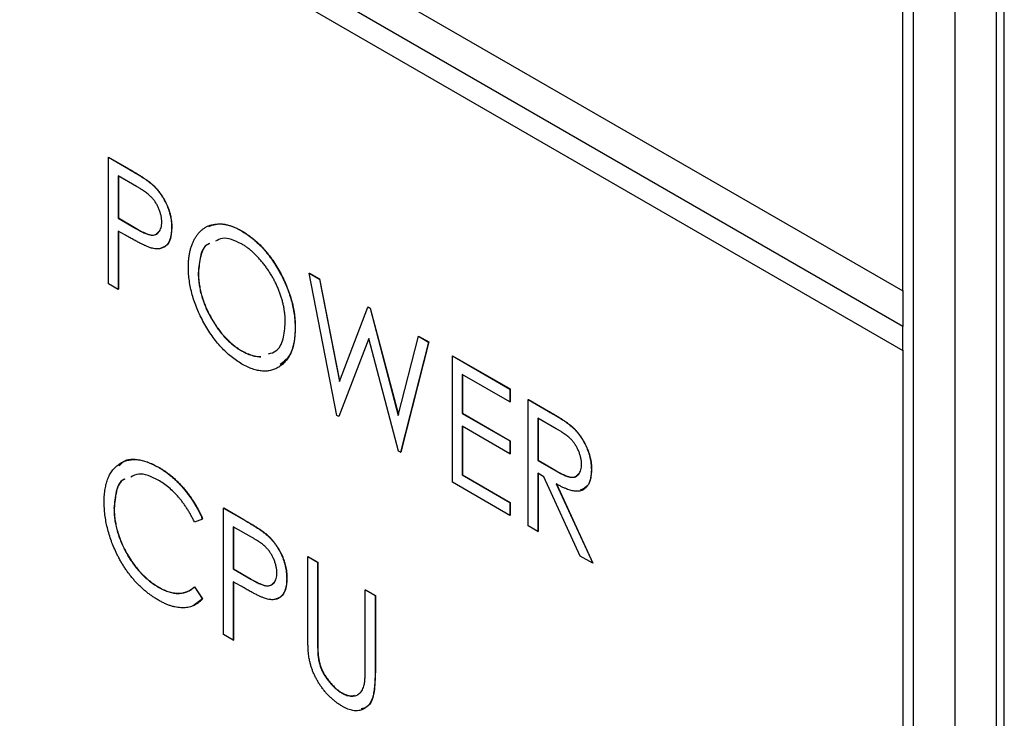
# Model space of a CAD drawing. Header units: millimetres. Extents: x 0 to 420, y 0 to 297.
# Tile 40 of 57: x 332.77 to 341.18, y 227.56 to 233.53. Entities that reach past the tile are written whole.
import ezdxf

# ---------------------------------------------------------------- set-up
doc = ezdxf.new("R2010")
doc.units = ezdxf.units.MM

msp = doc.modelspace()

# ---------------------------------------------------------------- linework, layer by layer
at = {"color": 7, "linetype": 'Continuous', "lineweight": 25}
for p, q in [((341.1099, 241.4728), (341.1099, 218.4443)), ((341.1793, 218.8125), (341.1793, 241.5144)), ((340.7564, 241.2687), (340.7564, 218.2402)), ((340.4028, 191.9046), (340.4028, 240.2438)), ((340.3127, 231.2098), (340.3127, 240.1918)), ((327.019, 238.8841), (340.3127, 231.2098)), ((340.3127, 230.9036), (327.019, 238.5779)), ((340.3144, 230.9046), (327.0208, 238.5789)), ((327.019, 238.3737), (340.3127, 230.6995)), ((333.5261, 232.3497), (333.5279, 232.3507)), ((333.5261, 232.3497), (333.6982, 232.2504)), ((333.5261, 231.2694), (333.5261, 232.3497)), ((333.5279, 232.3507), (333.6999, 232.2514)), ((333.6982, 232.2504), (333.6999, 232.2514)), ((333.766, 232.1004), (333.6101, 232.1904)), ((333.6101, 232.1904), (333.6101, 231.8303)), ((333.6119, 232.1894), (333.6119, 231.8314)), ((333.8979, 232.1188), (333.8997, 232.1198)), ((333.6101, 231.8303), (333.6119, 231.8314)), ((333.6101, 231.8303), (333.7594, 231.7417)), ((333.6119, 231.8314), (333.7612, 231.7428)), ((333.6721, 231.6837), (333.6101, 231.7195)), ((333.6101, 231.7195), (333.6101, 231.221)), ((333.6119, 231.7185), (333.6119, 231.222)), ((333.7594, 231.7417), (333.7612, 231.7428)), ((334.0658, 231.7484), (334.0676, 231.7494)), ((334.6598, 231.7229), (334.6616, 231.7239)), ((334.2937, 231.3621), (334.2955, 231.3631)), ((335.2411, 231.3596), (335.2429, 231.3606)), ((335.2411, 231.3596), (335.3284, 231.3092)), ((335.4785, 230.1423), (335.2411, 231.3596)), ((335.2429, 231.3606), (335.3302, 231.3102)), ((335.3284, 231.3092), (335.3302, 231.3102)), ((335.3284, 231.3092), (335.499, 230.4352)), ((335.3302, 231.3102), (335.5003, 230.4386)), ((333.6101, 231.221), (333.5261, 231.2694)), ((333.6101, 231.221), (333.6119, 231.222)), ((340.3127, 231.2098), (340.3144, 231.2109)), ((340.3144, 230.9046), (340.3144, 231.2109)), ((335.499, 230.4352), (335.7431, 231.0698)), ((335.7431, 231.0698), (335.7449, 231.0708)), ((335.7431, 231.0698), (335.7617, 231.0591)), ((335.7449, 231.0708), (335.7635, 231.0601)), ((335.7617, 231.0591), (335.7635, 231.0601)), ((335.7617, 231.0591), (336.0027, 230.1445)), ((335.7635, 231.0601), (336.0037, 230.1484)), ((335.1212, 230.8892), (335.123, 230.8902)), ((340.3127, 230.9036), (340.3144, 230.9046)), ((340.3127, 230.6995), (340.3127, 230.9036)), ((335.7508, 230.8023), (335.4937, 230.1336)), ((335.7514, 230.8001), (335.4955, 230.1346)), ((336.0045, 229.8387), (335.7508, 230.8023)), ((336.0027, 230.1445), (336.1743, 230.8209)), ((336.1743, 230.8209), (336.1761, 230.8219)), ((336.1743, 230.8209), (336.2605, 230.7711)), ((336.1761, 230.8219), (336.2623, 230.7722)), ((336.2605, 230.7711), (336.0214, 229.829)), ((336.2623, 230.7722), (336.0232, 229.83)), ((336.2605, 230.7711), (336.2623, 230.7722)), ((334.6636, 230.6959), (334.6654, 230.6969)), ((336.4644, 230.6534), (336.4662, 230.6545)), ((336.4644, 230.6534), (336.9561, 230.3696)), ((336.4644, 229.5732), (336.4644, 230.6534)), ((336.4662, 230.6545), (336.9579, 230.3706)), ((340.3127, 230.6995), (340.3144, 230.7005)), ((340.3144, 191.8536), (340.3144, 230.7005)), ((336.9561, 230.2588), (336.5483, 230.4942)), ((336.5483, 230.4942), (336.5483, 230.1618)), ((336.5501, 230.4932), (336.5501, 230.1628)), ((336.9561, 230.3696), (336.9579, 230.3706)), ((336.9561, 230.3696), (336.9561, 230.2588)), ((336.9579, 230.3706), (336.9579, 230.2598)), ((336.9561, 230.2588), (336.9579, 230.2598)), ((337.112, 230.2796), (337.1138, 230.2806)), ((337.112, 230.2796), (337.2838, 230.1804)), ((337.112, 229.1994), (337.112, 230.2796)), ((337.1138, 230.2806), (337.2856, 230.1814)), ((335.4937, 230.1336), (335.4785, 230.1423)), ((335.4937, 230.1336), (335.4955, 230.1346)), ((336.5483, 230.1618), (336.5501, 230.1628)), ((336.5483, 230.1618), (336.9561, 229.9264)), ((336.5501, 230.1628), (336.9579, 229.9274)), ((337.3513, 230.0306), (337.196, 230.1203)), ((337.196, 230.1203), (337.196, 229.7603)), ((337.1977, 230.1193), (337.1977, 229.7613)), ((337.2838, 230.1804), (337.2856, 230.1814)), ((336.9561, 229.8156), (336.5483, 230.051)), ((336.5483, 230.051), (336.5483, 229.6356)), ((336.5501, 230.05), (336.5501, 229.6366)), ((337.4787, 230.0532), (337.4805, 230.0542)), ((336.9561, 229.9264), (336.9579, 229.9274)), ((336.9561, 229.9264), (336.9561, 229.8156)), ((336.9579, 229.9274), (336.9579, 229.8166)), ((336.0214, 229.829), (336.0045, 229.8387)), ((336.0214, 229.829), (336.0232, 229.83)), ((336.9561, 229.8156), (336.9579, 229.8166)), ((333.9538, 229.7013), (333.9555, 229.7023)), ((337.196, 229.7603), (337.1977, 229.7613)), ((337.196, 229.7603), (337.3477, 229.6711)), ((337.1977, 229.7613), (337.3495, 229.6721)), ((336.5483, 229.6356), (336.5501, 229.6366)), ((336.5483, 229.6356), (336.9561, 229.4002)), ((336.5501, 229.6366), (336.9579, 229.4012)), ((337.2462, 229.6205), (337.196, 229.6495)), ((337.196, 229.6495), (337.196, 229.1509)), ((337.1977, 229.6484), (337.1977, 229.1519)), ((337.5576, 228.9421), (337.2462, 229.6205)), ((337.3477, 229.6711), (337.3495, 229.6721)), ((337.6517, 229.6792), (337.6535, 229.6802)), ((336.9561, 229.2894), (336.4644, 229.5732)), ((337.3521, 229.5594), (337.6637, 228.8809)), ((337.3538, 229.5604), (337.6654, 228.8819)), ((336.9561, 229.4002), (336.9579, 229.4012)), ((336.9561, 229.4002), (336.9561, 229.2894)), ((336.9579, 229.4012), (336.9579, 229.2904)), ((333.5741, 229.3516), (333.5759, 229.3526)), ((334.5096, 229.3527), (334.5113, 229.3538)), ((334.5096, 229.3527), (334.6816, 229.2534)), ((334.5096, 228.2725), (334.5096, 229.3527)), ((334.5113, 229.3538), (334.6833, 229.2544)), ((336.9561, 229.2894), (336.9579, 229.2904)), ((334.3297, 229.2584), (334.2611, 229.233)), ((334.3297, 229.2584), (334.3314, 229.2594)), ((334.7494, 229.1035), (334.5935, 229.1935)), ((334.5935, 229.1935), (334.5935, 228.8334)), ((334.5953, 229.1925), (334.5953, 228.8344)), ((334.6816, 229.2534), (334.6833, 229.2544)), ((337.196, 229.1509), (337.112, 229.1994)), ((334.8813, 229.1219), (334.8831, 229.1229)), ((337.196, 229.1509), (337.1977, 229.1519)), ((337.6637, 228.8809), (337.5576, 228.9421)), ((335.2291, 228.9373), (335.2309, 228.9384)), ((335.2291, 228.9373), (335.3131, 228.8889)), ((335.2291, 228.2849), (335.2291, 228.9373)), ((335.2309, 228.9384), (335.3148, 228.8899)), ((335.3131, 228.8889), (335.3148, 228.8899)), ((335.3131, 228.8889), (335.3131, 228.2417)), ((335.3148, 228.8899), (335.3148, 228.2427)), ((337.6637, 228.8809), (337.6654, 228.8819)), ((334.5935, 228.8334), (334.5953, 228.8344)), ((334.5935, 228.8334), (334.7429, 228.7448)), ((334.5953, 228.8344), (334.7446, 228.7458)), ((334.6555, 228.6868), (334.5935, 228.7226)), ((334.5935, 228.7226), (334.5935, 228.2241)), ((334.5953, 228.7216), (334.5953, 228.2251)), ((334.7429, 228.7448), (334.7446, 228.7458)), ((335.0492, 228.7514), (335.051, 228.7525)), ((333.9568, 228.6747), (333.9585, 228.6758)), ((334.2611, 228.6791), (334.2628, 228.6801)), ((334.2611, 228.6791), (334.3297, 228.5752)), ((334.2628, 228.6801), (334.3314, 228.5763)), ((335.7208, 228.6535), (335.7226, 228.6545)), ((335.7208, 228.6535), (335.8048, 228.605)), ((335.7208, 228.0063), (335.7208, 228.6535)), ((335.7226, 228.6545), (335.8066, 228.606)), ((335.8048, 228.605), (335.8066, 228.606)), ((335.8048, 228.605), (335.8048, 227.9526)), ((335.8066, 228.606), (335.8066, 227.9536)), ((334.3314, 228.5763), (334.2505, 228.5185)), ((334.3297, 228.5752), (334.3314, 228.5763)), ((334.5935, 228.2241), (334.5096, 228.2725)), ((334.5935, 228.2241), (334.5953, 228.2251)), ((335.3131, 228.2417), (335.3148, 228.2427)), ((335.3166, 228.0959), (335.3184, 228.0969)), ((335.8048, 227.9526), (335.8066, 227.9536)), ((335.5211, 227.7717), (335.5228, 227.7727))]:
    msp.add_line(p, q, dxfattribs=at)
for points, knots in [([(333.6982, 232.2504), (333.71, 232.2435), (333.7326, 232.2304), (333.7651, 232.2107), (333.7947, 232.1924), (333.8212, 232.1754), (333.8447, 232.1598), (333.8651, 232.1451), (333.8826, 232.1321), (333.8931, 232.123), (333.8979, 232.1188)], [0, 0, 0, 0, 0.1764997, 0.3390322, 0.4857534, 0.6185701, 0.735674, 0.8381849, 0.9261551, 1, 1, 1, 1]), ([(333.6999, 232.2514), (333.7117, 232.2445), (333.7344, 232.2314), (333.7669, 232.2117), (333.7965, 232.1934), (333.8229, 232.1764), (333.8465, 232.1608), (333.8669, 232.1461), (333.8844, 232.1331), (333.8949, 232.124), (333.8997, 232.1198)], [0, 0, 0, 0, 0.1764997, 0.3390322, 0.4857534, 0.6185701, 0.735674, 0.8381849, 0.9261551, 1, 1, 1, 1]), ([(333.9819, 231.7964), (333.9816, 231.8052), (333.981, 231.8228), (333.9764, 231.8507), (333.9688, 231.8792), (333.9584, 231.9078), (333.9456, 231.9356), (333.9306, 231.9619), (333.9136, 231.9862), (333.8977, 232.0045), (333.8836, 232.0183), (333.8715, 232.0292), (333.8577, 232.0404), (333.8424, 232.0517), (333.8255, 232.0637), (333.8071, 232.0758), (333.7871, 232.0882), (333.7732, 232.0962), (333.766, 232.1004)], [0, 0, 0, 0, 0.074091, 0.147068, 0.219176, 0.292487, 0.364821, 0.434086, 0.502842, 0.57172, 0.608354, 0.649905, 0.695817, 0.746872, 0.802658, 0.863186, 0.92915, 1, 1, 1, 1]), ([(333.8979, 232.1188), (333.904, 232.1133), (333.9159, 232.1023), (333.9332, 232.0842), (333.9497, 232.0652), (333.9653, 232.0451), (333.98, 232.024), (333.9939, 232.0019), (334.0069, 231.9787), (334.019, 231.9547), (334.0301, 231.93), (334.0397, 231.9048), (334.0477, 231.8794), (334.0543, 231.8536), (334.0596, 231.8276), (334.0631, 231.8013), (334.0654, 231.7747), (334.0657, 231.7572), (334.0658, 231.7484)], [0, 0, 0, 0, 0.060075, 0.119303, 0.178069, 0.236256, 0.294313, 0.353143, 0.412708, 0.473813, 0.535615, 0.597403, 0.660232, 0.723514, 0.789577, 0.856841, 0.927091, 1, 1, 1, 1]), ([(333.8997, 232.1198), (333.9057, 232.1143), (333.9177, 232.1033), (333.935, 232.0852), (333.9515, 232.0662), (333.9671, 232.0461), (333.9818, 232.025), (333.9957, 232.0029), (334.0086, 231.9797), (334.0208, 231.9557), (334.0319, 231.931), (334.0415, 231.9058), (334.0495, 231.8804), (334.0561, 231.8547), (334.0614, 231.8286), (334.0648, 231.8024), (334.0672, 231.7757), (334.0675, 231.7583), (334.0676, 231.7494)], [0, 0, 0, 0, 0.060075, 0.119303, 0.178069, 0.236256, 0.294313, 0.353143, 0.412708, 0.473813, 0.535615, 0.597403, 0.660232, 0.723514, 0.789577, 0.856841, 0.927091, 1, 1, 1, 1]), ([(333.7594, 231.7417), (333.7668, 231.7375), (333.7808, 231.7294), (333.8012, 231.7189), (333.82, 231.7094), (333.8374, 231.7015), (333.8532, 231.6952), (333.8676, 231.69), (333.8803, 231.6869), (333.8952, 231.6841), (333.9119, 231.6843), (333.9298, 231.6885), (333.9453, 231.6976), (333.9584, 231.7106), (333.9688, 231.7274), (333.9764, 231.7474), (333.981, 231.7704), (333.9816, 231.7877), (333.9819, 231.7964)], [0, 0, 0, 0, 0.070231, 0.135127, 0.195896, 0.251444, 0.303058, 0.349556, 0.391936, 0.430093, 0.501229, 0.570517, 0.640124, 0.710955, 0.782914, 0.853735, 0.926014, 1, 1, 1, 1]), ([(333.7612, 231.7428), (333.79, 231.7268), (333.8472, 231.695), (333.9245, 231.6751), (333.9488, 231.7057), (333.9575, 231.7166)], [0, 0, 0, 0, 0.394369, 0.7844, 1, 1, 1, 1]), ([(334.0658, 231.7484), (334.0657, 231.7396), (334.0653, 231.7224), (334.0634, 231.698), (334.0595, 231.6761), (334.0548, 231.6557), (334.0481, 231.6377), (334.0403, 231.6215), (334.0309, 231.6074), (334.02, 231.5956), (334.0079, 231.5855), (333.9948, 231.5775), (333.9805, 231.5716), (333.9651, 231.568), (333.9486, 231.5663), (333.9311, 231.5668), (333.9124, 231.5693), (333.8995, 231.5724), (333.8929, 231.574)], [0, 0, 0, 0, 0.072309, 0.141358, 0.208207, 0.272336, 0.335143, 0.396174, 0.456668, 0.516646, 0.575929, 0.634933, 0.693693, 0.752708, 0.811962, 0.873196, 0.935504, 1, 1, 1, 1]), ([(334.0676, 231.7494), (334.0656, 231.7162), (334.0616, 231.65), (334.0249, 231.5886), (333.9872, 231.5778), (333.9734, 231.5739)], [0, 0, 0, 0, 0.388337, 0.775336, 1, 1, 1, 1]), ([(334.2097, 231.4102), (334.2099, 231.4229), (334.2103, 231.4482), (334.2132, 231.4845), (334.2178, 231.5191), (334.2246, 231.5517), (334.233, 231.5827), (334.2433, 231.6119), (334.2558, 231.6391), (334.2698, 231.6645), (334.2854, 231.6879), (334.3027, 231.7083), (334.321, 231.7267), (334.341, 231.7421), (334.3624, 231.7548), (334.3849, 231.7653), (334.4089, 231.7731), (334.4342, 231.7781), (334.4603, 231.7809), (334.4874, 231.7802), (334.5148, 231.7776), (334.5428, 231.772), (334.5713, 231.7638), (334.6004, 231.7528), (334.6299, 231.7397), (334.6498, 231.7285), (334.6598, 231.7229)], [0, 0, 0, 0, 0.044811, 0.089011, 0.13275, 0.176233, 0.219272, 0.262324, 0.305647, 0.348979, 0.392242, 0.43461, 0.476184, 0.517236, 0.558165, 0.598792, 0.639668, 0.680638, 0.721467, 0.761759, 0.801482, 0.840953, 0.880381, 0.919726, 0.959716, 1, 1, 1, 1]), ([(334.3836, 231.7592), (334.4214, 231.7715), (334.503, 231.7979), (334.6063, 231.7497), (334.6616, 231.7239)], [0, 0, 0, 0, 0.464504, 1, 1, 1, 1]), ([(334.6598, 231.7229), (334.6759, 231.7131), (334.7075, 231.6939), (334.754, 231.6594), (334.7982, 231.6207), (334.8407, 231.5785), (334.8809, 231.5319), (334.9194, 231.4815), (334.9555, 231.4269), (334.9893, 231.3692), (335.0202, 231.3095), (335.0472, 231.2492), (335.0702, 231.189), (335.0888, 231.1286), (335.1035, 231.0684), (335.1137, 231.0082), (335.1201, 230.948), (335.1208, 230.909), (335.1212, 230.8892)], [0, 0, 0, 0, 0.064112, 0.12603, 0.186709, 0.24615, 0.305771, 0.366051, 0.427384, 0.490821, 0.554635, 0.61692, 0.678954, 0.740666, 0.803314, 0.866858, 0.932414, 1, 1, 1, 1]), ([(334.6616, 231.7239), (334.6777, 231.7141), (334.7093, 231.6949), (334.7557, 231.6604), (334.8, 231.6218), (334.8425, 231.5795), (334.8827, 231.5329), (334.9211, 231.4826), (334.9573, 231.428), (334.9911, 231.3702), (335.022, 231.3106), (335.049, 231.2502), (335.0719, 231.19), (335.0905, 231.1297), (335.1053, 231.0694), (335.1155, 231.0092), (335.1218, 230.949), (335.1226, 230.91), (335.123, 230.8902)], [0, 0, 0, 0, 0.064112, 0.12603, 0.186709, 0.24615, 0.305771, 0.366051, 0.427384, 0.490821, 0.554635, 0.61692, 0.678954, 0.740666, 0.803314, 0.866858, 0.932414, 1, 1, 1, 1]), ([(333.8929, 231.574), (333.8874, 231.5757), (333.8755, 231.5794), (333.8559, 231.5873), (333.8331, 231.5974), (333.8071, 231.6102), (333.7779, 231.6251), (333.7455, 231.6423), (333.7098, 231.662), (333.685, 231.6763), (333.6721, 231.6837)], [0, 0, 0, 0, 0.075269, 0.165174, 0.268129, 0.385984, 0.51806, 0.664405, 0.825035, 1, 1, 1, 1]), ([(334.6636, 231.6099), (334.6054, 231.6365), (334.5195, 231.6758), (334.4594, 231.6425), (334.44, 231.6317)], [0, 0, 0, 0, 0.6770646, 1, 1, 1, 1]), ([(334.3881, 231.6106), (334.3829, 231.6088), (334.3433, 231.5945), (334.3064, 231.506), (334.2979, 231.4101), (334.2937, 231.3621)], [0, 0, 0, 0, 0.069957, 0.534794, 1, 1, 1, 1]), ([(334.3899, 231.6117), (334.3847, 231.6098), (334.3451, 231.5955), (334.3082, 231.507), (334.2997, 231.4111), (334.2955, 231.3631)], [0, 0, 0, 0, 0.069957, 0.534794, 1, 1, 1, 1]), ([(335.0372, 230.9379), (335.0371, 230.9484), (335.0368, 230.9693), (335.0346, 231.0013), (335.0305, 231.0336), (335.0254, 231.0658), (335.0184, 231.0982), (335.0102, 231.1307), (335.0002, 231.1633), (334.9888, 231.1959), (334.9761, 231.2284), (334.962, 231.2604), (334.9466, 231.2918), (334.9301, 231.3226), (334.9122, 231.3528), (334.8932, 231.3825), (334.8729, 231.4115), (334.8515, 231.4398), (334.8293, 231.4671), (334.8066, 231.4927), (334.7837, 231.5166), (334.7604, 231.5391), (334.7366, 231.5594), (334.7125, 231.578), (334.6882, 231.5954), (334.6718, 231.605), (334.6636, 231.6099)], [0, 0, 0, 0, 0.044923, 0.089057, 0.132287, 0.174986, 0.217144, 0.258769, 0.300532, 0.342498, 0.384141, 0.425372, 0.466388, 0.507179, 0.548135, 0.589217, 0.630842, 0.673193, 0.715487, 0.757043, 0.79776, 0.838207, 0.878693, 0.918916, 0.959101, 1, 1, 1, 1]), ([(334.667, 230.5832), (334.6512, 230.5927), (334.6202, 230.6116), (334.5747, 230.646), (334.531, 230.6838), (334.4892, 230.7261), (334.4492, 230.7724), (334.4113, 230.8229), (334.3753, 230.8774), (334.3414, 230.9352), (334.3108, 230.9949), (334.2835, 231.055), (334.2608, 231.1151), (334.2422, 231.1748), (334.2274, 231.2344), (334.2173, 231.2936), (334.2109, 231.3527), (334.2101, 231.3908), (334.2097, 231.4102)], [0, 0, 0, 0, 0.063524, 0.12488, 0.185155, 0.244833, 0.304627, 0.365038, 0.42717, 0.49127, 0.555588, 0.618668, 0.681008, 0.742903, 0.805249, 0.868474, 0.933217, 1, 1, 1, 1]), ([(334.2937, 231.3621), (334.294, 231.3464), (334.2946, 231.3153), (334.2998, 231.2673), (334.3082, 231.2194), (334.3203, 231.1711), (334.3354, 231.1228), (334.3544, 231.0743), (334.3764, 231.0258), (334.4017, 230.9779), (334.4292, 230.9314), (334.4586, 230.8876), (334.4894, 230.8473), (334.5215, 230.8102), (334.555, 230.7761), (334.59, 230.746), (334.6264, 230.7183), (334.6511, 230.7034), (334.6636, 230.6959)], [0, 0, 0, 0, 0.06753, 0.132738, 0.196163, 0.25879, 0.321017, 0.383435, 0.446363, 0.511011, 0.575079, 0.637133, 0.697793, 0.757163, 0.816573, 0.8765, 0.937463, 1, 1, 1, 1]), ([(334.2955, 231.3631), (334.2958, 231.3474), (334.2964, 231.3164), (334.3016, 231.2684), (334.3099, 231.2204), (334.3221, 231.1721), (334.3372, 231.1238), (334.3561, 231.0754), (334.3782, 231.0268), (334.4035, 230.9789), (334.431, 230.9324), (334.4603, 230.8887), (334.4911, 230.8483), (334.5233, 230.8112), (334.5567, 230.7772), (334.5918, 230.747), (334.6281, 230.7194), (334.6528, 230.7045), (334.6654, 230.6969)], [0, 0, 0, 0, 0.06753, 0.132738, 0.196163, 0.25879, 0.321017, 0.383435, 0.446363, 0.511011, 0.575079, 0.637133, 0.697793, 0.757163, 0.816573, 0.8765, 0.937463, 1, 1, 1, 1]), ([(335.1212, 230.8892), (335.1208, 230.87), (335.1201, 230.8321), (335.1137, 230.7796), (335.1034, 230.7315), (335.0889, 230.6882), (335.0704, 230.6493), (335.0473, 230.6156), (335.0205, 230.586), (334.9897, 230.5617), (334.9561, 230.5426), (334.9201, 230.5297), (334.8826, 230.5224), (334.8429, 230.5222), (334.8015, 230.5276), (334.7582, 230.54), (334.7132, 230.5579), (334.6825, 230.5746), (334.667, 230.5832)], [0, 0, 0, 0, 0.067668, 0.133292, 0.19714, 0.260013, 0.322488, 0.385059, 0.448295, 0.51269, 0.576673, 0.638498, 0.698729, 0.757967, 0.817157, 0.876594, 0.937343, 1, 1, 1, 1]), ([(334.8931, 230.6704), (334.9159, 230.6762), (334.975, 230.6915), (335.0254, 230.7918), (335.0333, 230.8891), (335.0372, 230.9379)], [0, 0, 0, 0, 0.23921, 0.619422, 1, 1, 1, 1]), ([(335.123, 230.8902), (335.1177, 230.8111), (335.1083, 230.6712), (335.0282, 230.6064), (334.9933, 230.5783)], [0, 0, 0, 0, 0.565055, 1, 1, 1, 1]), ([(334.6636, 230.6959), (334.672, 230.6912), (334.6888, 230.6818), (334.7137, 230.6703), (334.7382, 230.6609), (334.7621, 230.6538), (334.7856, 230.6489), (334.8075, 230.6457), (334.8214, 230.6453), (334.8278, 230.6453)], [0, 0, 0, 0, 0.0416607, 0.0828817, 0.123552, 0.1641767, 0.2042732, 0.2448897, 0.2799999, 0.2799999, 0.2799999, 0.2799999]), ([(334.6654, 230.6969), (334.6738, 230.6922), (334.6906, 230.6828), (334.7155, 230.6713), (334.74, 230.6619), (334.7639, 230.6548), (334.7873, 230.6499), (334.8093, 230.6467), (334.8232, 230.6463), (334.8295, 230.6464)], [0, 0, 0, 0, 0.0416607, 0.0828817, 0.123552, 0.1641767, 0.2042732, 0.2448897, 0.2799999, 0.2799999, 0.2799999, 0.2799999]), ([(337.2838, 230.1804), (337.2953, 230.1737), (337.3174, 230.1609), (337.349, 230.1421), (337.3777, 230.1241), (337.4036, 230.1079), (337.4265, 230.0923), (337.4465, 230.0786), (337.4636, 230.0657), (337.474, 230.0571), (337.4787, 230.0532)], [0, 0, 0, 0, 0.176242, 0.33814, 0.484799, 0.617149, 0.734395, 0.837422, 0.92561, 1, 1, 1, 1]), ([(337.2856, 230.1814), (337.2971, 230.1747), (337.3192, 230.1619), (337.3508, 230.1431), (337.3795, 230.1251), (337.4053, 230.1089), (337.4282, 230.0933), (337.4483, 230.0796), (337.4654, 230.0668), (337.4758, 230.0581), (337.4805, 230.0542)], [0, 0, 0, 0, 0.176242, 0.33814, 0.484799, 0.617149, 0.734395, 0.837422, 0.92561, 1, 1, 1, 1]), ([(337.4787, 230.0532), (337.485, 230.0476), (337.4975, 230.0365), (337.5153, 230.018), (337.5324, 229.9987), (337.5486, 229.9783), (337.5636, 229.9567), (337.5779, 229.9341), (337.5915, 229.9105), (337.6037, 229.8859), (337.6151, 229.8608), (337.6247, 229.8352), (337.6333, 229.8095), (337.64, 229.7836), (337.6452, 229.7577), (337.649, 229.7315), (337.6513, 229.7051), (337.6515, 229.6879), (337.6517, 229.6792)], [0, 0, 0, 0, 0.061387, 0.1214951, 0.1810892, 0.2400382, 0.2986442, 0.3579899, 0.4184412, 0.480043, 0.5418672, 0.6041732, 0.6666824, 0.7298994, 0.7945383, 0.8604552, 0.9292113, 1, 1, 1, 1]), ([(337.4805, 230.0542), (337.4868, 230.0486), (337.4992, 230.0376), (337.5171, 230.019), (337.5341, 229.9997), (337.5504, 229.9794), (337.5654, 229.9577), (337.5797, 229.9351), (337.5933, 229.9116), (337.6055, 229.8869), (337.6169, 229.8618), (337.6265, 229.8363), (337.6351, 229.8105), (337.6418, 229.7847), (337.647, 229.7587), (337.6508, 229.7325), (337.653, 229.7062), (337.6533, 229.6889), (337.6535, 229.6802)], [0, 0, 0, 0, 0.061387, 0.1214951, 0.1810892, 0.2400382, 0.2986442, 0.3579899, 0.4184412, 0.480043, 0.5418672, 0.6041732, 0.6666824, 0.7298994, 0.7945383, 0.8604552, 0.9292113, 1, 1, 1, 1]), ([(337.5677, 229.7278), (337.5675, 229.7367), (337.5669, 229.7542), (337.5622, 229.7819), (337.5547, 229.8101), (337.5442, 229.8384), (337.5315, 229.866), (337.5164, 229.892), (337.4996, 229.916), (337.4839, 229.9342), (337.4699, 229.948), (337.4577, 229.959), (337.4438, 229.9701), (337.4284, 229.9815), (337.4114, 229.9936), (337.3928, 230.0057), (337.3725, 230.0183), (337.3586, 230.0264), (337.3513, 230.0306)], [0, 0, 0, 0, 0.074206, 0.146692, 0.218332, 0.29067, 0.362618, 0.431553, 0.499554, 0.567987, 0.604677, 0.646293, 0.69288, 0.744014, 0.799888, 0.86174, 0.928424, 1, 1, 1, 1]), ([(333.4902, 229.4074), (333.4905, 229.4266), (333.4913, 229.4644), (333.4976, 229.5167), (333.5079, 229.5645), (333.5224, 229.6075), (333.541, 229.6458), (333.564, 229.6791), (333.591, 229.7077), (333.6217, 229.7315), (333.6555, 229.7498), (333.6918, 229.7621), (333.7305, 229.7674), (333.771, 229.7673), (333.8138, 229.7604), (333.8586, 229.7469), (333.9055, 229.7277), (333.9375, 229.7102), (333.9538, 229.7013)], [0, 0, 0, 0, 0.067236, 0.132194, 0.195391, 0.257388, 0.318778, 0.380515, 0.442528, 0.505942, 0.569171, 0.630524, 0.690882, 0.750747, 0.811024, 0.872201, 0.934998, 1, 1, 1, 1]), ([(333.6188, 229.7126), (333.6296, 229.7253), (333.6703, 229.7739), (333.7921, 229.7783), (333.901, 229.7276), (333.9555, 229.7023)], [0, 0, 0, 0, 0.151177, 0.575355, 1, 1, 1, 1]), ([(333.9538, 229.7013), (333.9636, 229.6954), (333.9832, 229.6838), (334.0122, 229.6642), (334.0405, 229.6431), (334.068, 229.6207), (334.0949, 229.5971), (334.121, 229.5715), (334.1463, 229.5448), (334.1709, 229.5167), (334.1946, 229.4876), (334.2172, 229.4573), (334.2387, 229.4263), (334.2593, 229.3945), (334.2785, 229.3617), (334.2968, 229.328), (334.314, 229.2936), (334.3245, 229.2701), (334.3297, 229.2584)], [0, 0, 0, 0, 0.067002, 0.132942, 0.197212, 0.260814, 0.32354, 0.38588, 0.447839, 0.509647, 0.571537, 0.632443, 0.693319, 0.753787, 0.814645, 0.875557, 0.937659, 1, 1, 1, 1]), ([(333.9555, 229.7023), (333.9654, 229.6965), (333.985, 229.6848), (334.014, 229.6653), (334.0422, 229.6441), (334.0698, 229.6217), (334.0967, 229.5981), (334.1227, 229.5725), (334.1481, 229.5458), (334.1727, 229.5177), (334.1964, 229.4886), (334.219, 229.4583), (334.2405, 229.4273), (334.2611, 229.3955), (334.2803, 229.3627), (334.2986, 229.329), (334.3158, 229.2946), (334.3262, 229.2711), (334.3314, 229.2594)], [0, 0, 0, 0, 0.067002, 0.132942, 0.197212, 0.260814, 0.32354, 0.38588, 0.447839, 0.509647, 0.571537, 0.632443, 0.693319, 0.753787, 0.814645, 0.875557, 0.937659, 1, 1, 1, 1]), ([(337.3477, 229.6711), (337.3549, 229.667), (337.3686, 229.6591), (337.3885, 229.6488), (337.4069, 229.6396), (337.4239, 229.6319), (337.4395, 229.6257), (337.4537, 229.621), (337.4664, 229.6176), (337.4813, 229.6153), (337.4981, 229.6154), (337.5161, 229.6197), (337.5315, 229.6287), (337.5444, 229.642), (337.5549, 229.6586), (337.5622, 229.6789), (337.5669, 229.7018), (337.5675, 229.7191), (337.5677, 229.7278)], [0, 0, 0, 0, 0.068884, 0.133004, 0.192369, 0.247684, 0.298447, 0.344783, 0.387444, 0.426058, 0.498477, 0.568226, 0.638295, 0.709239, 0.781676, 0.852765, 0.925523, 1, 1, 1, 1]), ([(333.9515, 229.5918), (333.8928, 229.6196), (333.8029, 229.6622), (333.739, 229.629), (333.7168, 229.6174)], [0, 0, 0, 0, 0.653538, 1, 1, 1, 1]), ([(337.3495, 229.6721), (337.3781, 229.6562), (337.435, 229.6245), (337.5113, 229.6067), (337.5352, 229.6372), (337.5437, 229.6481)], [0, 0, 0, 0, 0.394786, 0.785469, 1, 1, 1, 1]), ([(337.6517, 229.6792), (337.6513, 229.665), (337.6506, 229.6374), (337.6443, 229.6003), (337.6337, 229.5684), (337.6192, 229.5416), (337.6005, 229.5207), (337.5784, 229.5055), (337.5524, 229.4971), (337.528, 229.495), (337.5065, 229.4968), (337.4888, 229.4999), (337.4695, 229.5053), (337.4489, 229.5122), (337.4268, 229.5211), (337.4032, 229.532), (337.3781, 229.5447), (337.3609, 229.5544), (337.3521, 229.5594)], [0, 0, 0, 0, 0.083484, 0.162613, 0.23918, 0.314494, 0.388385, 0.460717, 0.533791, 0.609022, 0.648239, 0.690365, 0.734562, 0.781635, 0.831635, 0.884694, 0.940506, 1, 1, 1, 1]), ([(337.6535, 229.6802), (337.6499, 229.6324), (337.6433, 229.5436), (337.5833, 229.5175), (337.5555, 229.5055)], [0, 0, 0, 0, 0.538293, 1, 1, 1, 1]), ([(333.664, 229.5981), (333.661, 229.5971), (333.623, 229.5843), (333.587, 229.4963), (333.5784, 229.3998), (333.5741, 229.3516)], [0, 0, 0, 0, 0.0415061, 0.5205024, 1, 1, 1, 1]), ([(333.6658, 229.5992), (333.6628, 229.5981), (333.6247, 229.5853), (333.5888, 229.4973), (333.5802, 229.4009), (333.5759, 229.3526)], [0, 0, 0, 0, 0.0415061, 0.5205024, 1, 1, 1, 1]), ([(334.2611, 229.233), (334.2564, 229.243), (334.247, 229.2628), (334.2315, 229.2917), (334.2156, 229.3197), (334.1991, 229.347), (334.1816, 229.373), (334.1636, 229.3982), (334.1448, 229.4225), (334.1189, 229.4535), (334.085, 229.4901), (334.0422, 229.5289), (333.9975, 229.5638), (333.967, 229.5824), (333.9515, 229.5918)], [0, 0, 0, 0, 0.065249, 0.129752, 0.19303, 0.255253, 0.317083, 0.378287, 0.439499, 0.500949, 0.623295, 0.74628, 0.871322, 1, 1, 1, 1]), ([(333.5994, 228.9591), (333.5906, 228.9777), (333.5731, 229.0145), (333.5511, 229.0706), (333.5322, 229.1267), (333.5169, 229.1829), (333.5048, 229.2392), (333.4962, 229.2956), (333.4911, 229.352), (333.4905, 229.3887), (333.4902, 229.4074)], [0, 0, 0, 0, 0.122254, 0.24342, 0.364291, 0.486273, 0.609794, 0.736233, 0.865843, 1, 1, 1, 1]), ([(333.5741, 229.3516), (333.5744, 229.3354), (333.575, 229.3038), (333.5803, 229.2548), (333.5885, 229.2062), (333.6008, 229.1573), (333.6158, 229.1086), (333.6348, 229.0599), (333.6567, 229.0112), (333.6822, 228.9633), (333.7101, 228.9168), (333.7399, 228.8727), (333.7719, 228.832), (333.8053, 228.7941), (333.8406, 228.7593), (333.8778, 228.7278), (333.9167, 228.6988), (333.9432, 228.6829), (333.9568, 228.6747)], [0, 0, 0, 0, 0.067402, 0.132225, 0.195291, 0.256964, 0.318228, 0.379385, 0.441024, 0.503862, 0.566597, 0.627855, 0.688166, 0.748276, 0.808707, 0.870424, 0.93412, 1, 1, 1, 1]), ([(333.5759, 229.3526), (333.5762, 229.3364), (333.5768, 229.3048), (333.582, 229.2559), (333.5903, 229.2072), (333.6025, 229.1583), (333.6176, 229.1096), (333.6366, 229.0609), (333.6585, 229.0123), (333.6839, 228.9643), (333.7119, 228.9178), (333.7417, 228.8737), (333.7736, 228.833), (333.8071, 228.7951), (333.8424, 228.7603), (333.8796, 228.7289), (333.9184, 228.6998), (333.945, 228.6839), (333.9585, 228.6758)], [0, 0, 0, 0, 0.067402, 0.132225, 0.195291, 0.256964, 0.318228, 0.379385, 0.441024, 0.503862, 0.566597, 0.627855, 0.688166, 0.748276, 0.808707, 0.870424, 0.93412, 1, 1, 1, 1]), ([(334.6816, 229.2534), (334.6934, 229.2466), (334.7161, 229.2335), (334.7485, 229.2138), (334.7781, 229.1955), (334.8046, 229.1785), (334.8281, 229.1629), (334.8485, 229.1482), (334.866, 229.1351), (334.8765, 229.126), (334.8813, 229.1219)], [0, 0, 0, 0, 0.1764997, 0.3390322, 0.4857534, 0.6185701, 0.735674, 0.8381849, 0.9261551, 1, 1, 1, 1]), ([(334.6833, 229.2544), (334.6952, 229.2476), (334.7178, 229.2345), (334.7503, 229.2148), (334.7799, 229.1965), (334.8064, 229.1795), (334.8299, 229.1639), (334.8503, 229.1492), (334.8678, 229.1361), (334.8783, 229.1271), (334.8831, 229.1229)], [0, 0, 0, 0, 0.1764997, 0.3390322, 0.4857534, 0.6185701, 0.735674, 0.8381849, 0.9261551, 1, 1, 1, 1]), ([(334.8813, 229.1219), (334.8874, 229.1164), (334.8993, 229.1054), (334.9166, 229.0873), (334.9331, 229.0683), (334.9488, 229.0482), (334.9634, 229.027), (334.9773, 229.005), (334.9903, 228.9818), (335.0025, 228.9577), (335.0135, 228.933), (335.0231, 228.9079), (335.0311, 228.8825), (335.0378, 228.8567), (335.043, 228.8307), (335.0465, 228.8044), (335.0488, 228.7778), (335.0491, 228.7603), (335.0492, 228.7514)], [0, 0, 0, 0, 0.060075, 0.119303, 0.178069, 0.236256, 0.294313, 0.353143, 0.412708, 0.473813, 0.535615, 0.597403, 0.660232, 0.723514, 0.789577, 0.856841, 0.927091, 1, 1, 1, 1]), ([(334.8831, 229.1229), (334.8891, 229.1174), (334.9011, 229.1064), (334.9184, 229.0883), (334.9349, 229.0693), (334.9505, 229.0492), (334.9652, 229.0281), (334.9791, 229.006), (334.9921, 228.9828), (335.0042, 228.9588), (335.0153, 228.934), (335.0249, 228.9089), (335.0329, 228.8835), (335.0395, 228.8577), (335.0448, 228.8317), (335.0482, 228.8054), (335.0506, 228.7788), (335.0509, 228.7613), (335.051, 228.7525)], [0, 0, 0, 0, 0.060075, 0.119303, 0.178069, 0.236256, 0.294313, 0.353143, 0.412708, 0.473813, 0.535615, 0.597403, 0.660232, 0.723514, 0.789577, 0.856841, 0.927091, 1, 1, 1, 1]), ([(334.9653, 228.7995), (334.965, 228.8083), (334.9644, 228.8259), (334.9598, 228.8538), (334.9522, 228.8823), (334.9418, 228.9108), (334.929, 228.9387), (334.914, 228.965), (334.897, 228.9892), (334.8811, 229.0075), (334.867, 229.0214), (334.8549, 229.0323), (334.8411, 229.0435), (334.8258, 229.0548), (334.8089, 229.0667), (334.7905, 229.0788), (334.7705, 229.0913), (334.7566, 229.0993), (334.7494, 229.1035)], [0, 0, 0, 0, 0.074091, 0.147068, 0.219176, 0.292487, 0.364821, 0.434086, 0.502842, 0.57172, 0.608354, 0.649905, 0.695817, 0.746872, 0.802658, 0.863186, 0.92915, 1, 1, 1, 1]), ([(333.9549, 228.565), (333.9456, 228.5704), (333.9273, 228.5812), (333.9002, 228.5994), (333.8738, 228.6182), (333.8483, 228.6382), (333.8233, 228.659), (333.7993, 228.6812), (333.7759, 228.7043), (333.7532, 228.7283), (333.7314, 228.7536), (333.7102, 228.7798), (333.6898, 228.8072), (333.6702, 228.8355), (333.6513, 228.8648), (333.6331, 228.8952), (333.6158, 228.9268), (333.6049, 228.9483), (333.5994, 228.9591)], [0, 0, 0, 0, 0.068335, 0.135464, 0.200567, 0.264774, 0.327263, 0.389343, 0.450083, 0.510699, 0.570569, 0.630747, 0.691051, 0.751063, 0.812002, 0.873718, 0.936106, 1, 1, 1, 1]), ([(334.7429, 228.7448), (334.7502, 228.7406), (334.7642, 228.7325), (334.7846, 228.7219), (334.8034, 228.7125), (334.8208, 228.7046), (334.8366, 228.6983), (334.851, 228.6931), (334.8637, 228.6899), (334.8787, 228.6872), (334.8953, 228.6873), (334.9133, 228.6916), (334.9287, 228.7007), (334.9418, 228.7137), (334.9522, 228.7305), (334.9598, 228.7505), (334.9644, 228.7735), (334.965, 228.7907), (334.9653, 228.7995)], [0, 0, 0, 0, 0.070231, 0.135127, 0.195896, 0.251444, 0.303058, 0.349556, 0.391936, 0.430093, 0.501229, 0.570517, 0.640124, 0.710955, 0.782914, 0.853735, 0.926014, 1, 1, 1, 1]), ([(334.7446, 228.7458), (334.7734, 228.7298), (334.8306, 228.698), (334.9079, 228.6782), (334.9322, 228.7088), (334.9409, 228.7197)], [0, 0, 0, 0, 0.39437, 0.784399, 1, 1, 1, 1]), ([(335.0492, 228.7514), (335.0491, 228.7427), (335.0488, 228.7255), (335.0468, 228.7011), (335.0429, 228.6792), (335.0382, 228.6587), (335.0315, 228.6408), (335.0237, 228.6246), (335.0143, 228.6105), (335.0034, 228.5986), (334.9914, 228.5886), (334.9782, 228.5806), (334.9639, 228.5747), (334.9485, 228.5711), (334.9321, 228.5694), (334.9145, 228.5699), (334.8958, 228.5724), (334.8829, 228.5755), (334.8763, 228.5771)], [0, 0, 0, 0, 0.0723093, 0.1413582, 0.2082071, 0.2723358, 0.3351426, 0.3961736, 0.4566676, 0.5166459, 0.5759293, 0.6349326, 0.6936926, 0.7527076, 0.8119619, 0.8731962, 0.9355036, 1, 1, 1, 1]), ([(335.051, 228.7525), (335.049, 228.7193), (335.045, 228.6531), (335.0083, 228.5917), (334.9707, 228.5809), (334.9568, 228.5769)], [0, 0, 0, 0, 0.388337, 0.775336, 1, 1, 1, 1]), ([(333.9568, 228.6747), (333.9717, 228.6667), (334.001, 228.6507), (334.044, 228.6346), (334.0852, 228.6249), (334.1245, 228.6221), (334.1618, 228.6261), (334.1972, 228.637), (334.2308, 228.6542), (334.2508, 228.6707), (334.2611, 228.6791)], [0, 0, 0, 0, 0.1259, 0.248079, 0.368237, 0.488157, 0.609636, 0.7344, 0.864047, 1, 1, 1, 1]), ([(333.9585, 228.6758), (333.9734, 228.6677), (334.0028, 228.6518), (334.0458, 228.6356), (334.087, 228.6259), (334.1262, 228.6232), (334.1636, 228.6271), (334.199, 228.638), (334.2326, 228.6553), (334.2526, 228.6717), (334.2628, 228.6801)], [0, 0, 0, 0, 0.1259, 0.248079, 0.368237, 0.488157, 0.609636, 0.7344, 0.864047, 1, 1, 1, 1]), ([(334.8763, 228.5771), (334.8709, 228.5788), (334.859, 228.5825), (334.8394, 228.5903), (334.8165, 228.6005), (334.7905, 228.6132), (334.7613, 228.6282), (334.7289, 228.6454), (334.6933, 228.6651), (334.6685, 228.6794), (334.6555, 228.6868)], [0, 0, 0, 0, 0.075269, 0.165174, 0.268129, 0.385984, 0.51806, 0.664405, 0.825035, 1, 1, 1, 1]), ([(334.3297, 228.5752), (334.3243, 228.5696), (334.3135, 228.5582), (334.2959, 228.5436), (334.2773, 228.5311), (334.2577, 228.5207), (334.2372, 228.5122), (334.2155, 228.5061), (334.1929, 228.5019), (334.1694, 228.5), (334.1451, 228.5002), (334.12, 228.5027), (334.0942, 228.5075), (334.0677, 228.5143), (334.0405, 228.5235), (334.0126, 228.5351), (333.984, 228.5487), (333.9646, 228.5595), (333.9549, 228.565)], [0, 0, 0, 0, 0.0635762, 0.1266905, 0.1886339, 0.2499415, 0.3114256, 0.3724454, 0.4334947, 0.4951606, 0.5567327, 0.6178899, 0.6798377, 0.7420022, 0.8049218, 0.8684411, 0.9336894, 1, 1, 1, 1]), ([(335.2451, 228.0481), (335.2437, 228.0546), (335.2409, 228.0687), (335.2379, 228.0911), (335.2351, 228.1165), (335.2329, 228.1447), (335.2313, 228.1756), (335.2299, 228.2096), (335.2292, 228.2464), (335.2291, 228.2717), (335.2291, 228.2849)], [0, 0, 0, 0, 0.077936, 0.169149, 0.274074, 0.391816, 0.523462, 0.668216, 0.827041, 1, 1, 1, 1]), ([(335.3131, 228.2417), (335.3131, 228.2325), (335.313, 228.2151), (335.3132, 228.1903), (335.3136, 228.1681), (335.314, 228.1485), (335.3142, 228.1318), (335.3151, 228.1174), (335.3158, 228.1058), (335.3164, 228.0989), (335.3166, 228.0959)], [0, 0, 0, 0, 0.191105, 0.362655, 0.516171, 0.650128, 0.766034, 0.862527, 0.941006, 1, 1, 1, 1]), ([(335.3148, 228.2427), (335.3148, 228.2335), (335.3148, 228.2162), (335.315, 228.1913), (335.3154, 228.1691), (335.3158, 228.1495), (335.316, 228.1328), (335.3169, 228.1184), (335.3175, 228.1068), (335.3181, 228.0999), (335.3184, 228.0969)], [0, 0, 0, 0, 0.191105, 0.362655, 0.516171, 0.650128, 0.766034, 0.862527, 0.941006, 1, 1, 1, 1]), ([(335.5258, 227.6582), (335.5171, 227.6634), (335.5002, 227.6736), (335.4753, 227.6908), (335.4513, 227.7097), (335.4281, 227.7296), (335.4061, 227.7514), (335.3848, 227.7742), (335.3647, 227.7987), (335.3454, 227.8243), (335.3274, 227.8508), (335.3111, 227.878), (335.296, 227.9054), (335.2827, 227.9333), (335.2707, 227.9615), (335.2608, 227.9901), (335.2517, 228.0191), (335.2473, 228.0384), (335.2451, 228.0481)], [0, 0, 0, 0, 0.069994, 0.137225, 0.203144, 0.267439, 0.330757, 0.392722, 0.455101, 0.517382, 0.579131, 0.639383, 0.69929, 0.758596, 0.817649, 0.877496, 0.938128, 1, 1, 1, 1]), ([(335.3166, 228.0959), (335.3179, 228.0851), (335.3203, 228.064), (335.3269, 228.0322), (335.3358, 228.0017), (335.3466, 227.9722), (335.3607, 227.9434), (335.3777, 227.9146), (335.3981, 227.886), (335.4209, 227.8577), (335.4455, 227.8311), (335.4706, 227.8075), (335.4958, 227.7872), (335.5127, 227.7768), (335.5211, 227.7717)], [0, 0, 0, 0, 0.0889375, 0.1727267, 0.251185, 0.3263801, 0.4009876, 0.479456, 0.5624606, 0.6520321, 0.742988, 0.8310174, 0.9158505, 1, 1, 1, 1]), ([(335.3184, 228.0969), (335.3197, 228.0861), (335.3221, 228.065), (335.3286, 228.0332), (335.3376, 228.0027), (335.3484, 227.9733), (335.3625, 227.9444), (335.3795, 227.9156), (335.3999, 227.887), (335.4227, 227.8587), (335.4473, 227.8322), (335.4724, 227.8085), (335.4976, 227.7882), (335.5145, 227.7779), (335.5228, 227.7727)], [0, 0, 0, 0, 0.0889375, 0.1727267, 0.251185, 0.3263801, 0.4009876, 0.479456, 0.5624606, 0.6520321, 0.742988, 0.8310174, 0.9158505, 1, 1, 1, 1]), ([(335.8048, 227.9526), (335.8047, 227.9409), (335.8046, 227.918), (335.8034, 227.8851), (335.8018, 227.8541), (335.7994, 227.8253), (335.796, 227.7989), (335.792, 227.7745), (335.7877, 227.7519), (335.7822, 227.7318), (335.7758, 227.7132), (335.7679, 227.6966), (335.7588, 227.6812), (335.7479, 227.6678), (335.7361, 227.6553), (335.7223, 227.645), (335.7074, 227.6359), (335.6912, 227.6284), (335.6738, 227.623), (335.6553, 227.6204), (335.6359, 227.62), (335.6157, 227.6222), (335.5944, 227.6275), (335.5723, 227.635), (335.5493, 227.6452), (335.5337, 227.6538), (335.5258, 227.6582)], [0, 0, 0, 0, 0.055741, 0.108782, 0.159483, 0.20722, 0.252436, 0.295103, 0.335609, 0.373517, 0.409957, 0.446416, 0.482967, 0.519684, 0.557168, 0.594999, 0.634172, 0.674127, 0.714136, 0.754079, 0.793688, 0.83312, 0.873373, 0.914549, 0.95654, 1, 1, 1, 1]), ([(335.8066, 227.9536), (335.8052, 227.896), (335.8026, 227.7812), (335.7632, 227.656), (335.7028, 227.6409), (335.6841, 227.6362)], [0, 0, 0, 0, 0.410853, 0.817524, 1, 1, 1, 1]), ([(335.7118, 227.8437), (335.7126, 227.8471), (335.7142, 227.8547), (335.716, 227.868), (335.7174, 227.8842), (335.7188, 227.903), (335.7196, 227.9248), (335.7204, 227.9494), (335.7207, 227.9769), (335.7208, 227.9962), (335.7208, 228.0063)], [0, 0, 0, 0, 0.069596, 0.155423, 0.257515, 0.37358, 0.506166, 0.6554, 0.819993, 1, 1, 1, 1]), ([(335.5211, 227.7717), (335.5283, 227.7678), (335.5428, 227.7601), (335.5642, 227.7519), (335.585, 227.7472), (335.6053, 227.7451), (335.6244, 227.7466), (335.6423, 227.7509), (335.6583, 227.7585), (335.6727, 227.7692), (335.6854, 227.7831), (335.6961, 227.8003), (335.7054, 227.8203), (335.7096, 227.8358), (335.7118, 227.8437)], [0, 0, 0, 0, 0.081412, 0.161686, 0.242811, 0.324775, 0.407586, 0.488453, 0.56979, 0.650718, 0.733306, 0.819186, 0.907133, 1, 1, 1, 1]), ([(335.5228, 227.7727), (335.5484, 227.7603), (335.5879, 227.7411), (335.619, 227.7505), (335.6301, 227.7538)], [0, 0, 0, 0, 0.644644, 1, 1, 1, 1])]:
    msp.add_open_spline(points, degree=3, knots=knots, dxfattribs=at)

doc.saveas('drawing.dxf')
